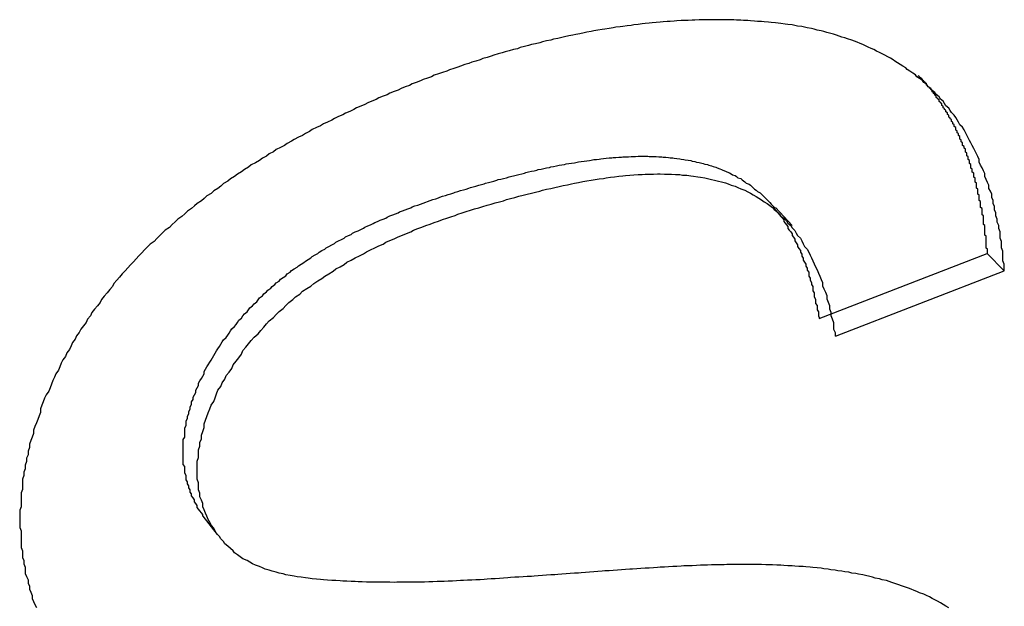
# Paper-space layout 'Layout1' of a CAD drawing. Extents: x -201 to 291, y 10 to 347.
# Tile 66 of 90: x 227.463 to 228.657, y 127.405 to 128.116. Entities that reach past the tile are written whole.
import ezdxf

# ---------------------------------------------------------------- set-up
doc = ezdxf.new("R2010")
doc.units = 0
doc.layers.add('DEFAULT', color=7, linetype='CONTINUOUS')
doc.layers.add('FTP-20T-40T', color=7, linetype='CONTINUOUS')

# ---------------------------------------------------------------- blocks, each defined once
blk = doc.blocks.new('SE6')
at = {"layer": 'FTP-20T-40T', "color": 7, "linetype": 'CONTINUOUS'}
for p, q in [((255.66299, 76.71674), (255.65096, 76.72983)), ((255.68252, 76.64979), (255.80377, 76.69668)), ((255.80377, 76.69668), (255.81608, 76.68411)), ((255.69437, 76.63708), (255.81608, 76.68411)), ((255.23812, 76.50729), (255.24835, 76.49402))]:
    blk.add_line(p, q, dxfattribs=at)
at = {"layer": 'FTP-20T-40T', "color": 7}
for points in [[(255.816, 76.6841, 0), (255.816, 76.6865, 0), (255.816, 76.6889, 0), (255.815, 76.6913, 0), (255.815, 76.6936, 0), (255.815, 76.696, 0), (255.815, 76.6984, 0), (255.814, 76.7007, 0), (255.814, 76.7031, 0), (255.814, 76.7054, 0), (255.813, 76.7077, 0), (255.813, 76.71, 0), (255.813, 76.7123, 0), (255.812, 76.7147, 0), (255.812, 76.7169, 0), (255.811, 76.7192, 0), (255.811, 76.7215, 0), (255.81, 76.7238, 0), (255.81, 76.726, 0), (255.809, 76.7282, 0), (255.809, 76.7305, 0), (255.808, 76.7327, 0), (255.808, 76.7349, 0), (255.807, 76.7371, 0), (255.807, 76.7393, 0), (255.806, 76.7415, 0), (255.805, 76.7436, 0), (255.805, 76.7458, 0), (255.804, 76.7479, 0), (255.803, 76.75, 0), (255.802, 76.7521, 0), (255.802, 76.7542, 0), (255.801, 76.7563, 0), (255.8, 76.7584, 0), (255.799, 76.7604, 0), (255.798, 76.7625, 0), (255.798, 76.7645, 0), (255.797, 76.7665, 0), (255.796, 76.7685, 0), (255.795, 76.7705, 0), (255.794, 76.7724, 0), (255.793, 76.7744, 0), (255.792, 76.7763, 0), (255.791, 76.7782, 0), (255.79, 76.7801, 0), (255.789, 76.782, 0), (255.788, 76.7839, 0), (255.787, 76.7857, 0), (255.786, 76.7876, 0), (255.784, 76.7894, 0), (255.783, 76.7912, 0), (255.782, 76.7929, 0), (255.781, 76.7947, 0), (255.78, 76.7964, 0), (255.778, 76.7982, 0), (255.777, 76.7998, 0), (255.776, 76.8015, 0), (255.774, 76.8032, 0), (255.773, 76.8048, 0), (255.772, 76.8064, 0), (255.77, 76.808, 0), (255.769, 76.8096, 0), (255.767, 76.8112, 0), (255.766, 76.8127, 0), (255.764, 76.8142, 0), (255.763, 76.8157, 0), (255.761, 76.8171, 0), (255.76, 76.8186, 0), (255.758, 76.82, 0), (255.757, 76.8214, 0), (255.755, 76.8228, 0), (255.753, 76.8241, 0), (255.752, 76.8254, 0), (255.75, 76.8267, 0), (255.748, 76.828, 0), (255.746, 76.8293, 0), (255.745, 76.8305, 0), (255.743, 76.8317, 0), (255.741, 76.8329, 0), (255.739, 76.8341, 0), (255.737, 76.8352, 0), (255.736, 76.8363, 0), (255.734, 76.8374, 0), (255.732, 76.8385, 0), (255.73, 76.8396, 0), (255.728, 76.8406, 0), (255.726, 76.8416, 0), (255.724, 76.8426, 0), (255.722, 76.8436, 0), (255.72, 76.8445, 0), (255.718, 76.8454, 0), (255.716, 76.8463, 0), (255.714, 76.8472, 0), (255.712, 76.8481, 0), (255.71, 76.8489, 0), (255.708, 76.8497, 0), (255.706, 76.8505, 0), (255.703, 76.8513, 0), (255.701, 76.852, 0), (255.699, 76.8527, 0), (255.697, 76.8534, 0), (255.695, 76.8541, 0), (255.693, 76.8548, 0), (255.69, 76.8554, 0), (255.688, 76.856, 0), (255.686, 76.8566, 0), (255.684, 76.8572, 0), (255.681, 76.8577, 0), (255.679, 76.8583, 0), (255.677, 76.8588, 0), (255.674, 76.8592, 0), (255.672, 76.8597, 0), (255.67, 76.8602, 0), (255.667, 76.8606, 0), (255.665, 76.861, 0), (255.663, 76.8614, 0), (255.66, 76.8617, 0), (255.658, 76.862, 0), (255.655, 76.8624, 0), (255.653, 76.8627, 0), (255.651, 76.8629, 0), (255.648, 76.8632, 0), (255.646, 76.8634, 0), (255.643, 76.8636, 0), (255.641, 76.8638, 0), (255.638, 76.864, 0), (255.636, 76.8642, 0), (255.633, 76.8644, 0), (255.631, 76.8645, 0), (255.628, 76.8647, 0), (255.626, 76.8648, 0), (255.623, 76.8649, 0), (255.621, 76.865, 0), (255.618, 76.865, 0), (255.616, 76.8651, 0), (255.613, 76.8651, 0), (255.611, 76.8652, 0), (255.608, 76.8652, 0), (255.606, 76.8652, 0), (255.603, 76.8652, 0), (255.601, 76.8651, 0), (255.598, 76.8651, 0), (255.596, 76.865, 0), (255.593, 76.8649, 0), (255.591, 76.8648, 0), (255.588, 76.8647, 0), (255.586, 76.8646, 0), (255.583, 76.8645, 0), (255.58, 76.8643, 0), (255.578, 76.8642, 0), (255.575, 76.864, 0), (255.573, 76.8638, 0), (255.57, 76.8636, 0), (255.568, 76.8634, 0), (255.565, 76.8632, 0), (255.562, 76.8629, 0), (255.56, 76.8627, 0), (255.557, 76.8624, 0), (255.555, 76.8621, 0), (255.552, 76.8618, 0), (255.549, 76.8615, 0), (255.547, 76.8611, 0), (255.544, 76.8608, 0), (255.541, 76.8604, 0), (255.539, 76.8601, 0), (255.536, 76.8597, 0), (255.534, 76.8593, 0), (255.531, 76.8589, 0), (255.528, 76.8584, 0), (255.526, 76.858, 0), (255.523, 76.8576, 0), (255.52, 76.8571, 0), (255.518, 76.8566, 0), (255.515, 76.8561, 0), (255.513, 76.8556, 0), (255.51, 76.8551, 0), (255.507, 76.8546, 0), (255.505, 76.854, 0), (255.502, 76.8535, 0), (255.499, 76.8529, 0), (255.497, 76.8523, 0), (255.494, 76.8517, 0), (255.491, 76.8511, 0), (255.489, 76.8505, 0), (255.486, 76.8499, 0), (255.483, 76.8492, 0), (255.481, 76.8485, 0), (255.478, 76.8479, 0), (255.475, 76.8472, 0), (255.473, 76.8465, 0), (255.47, 76.8458, 0), (255.467, 76.8451, 0), (255.465, 76.8443, 0), (255.462, 76.8436, 0), (255.459, 76.8428, 0), (255.456, 76.842, 0), (255.454, 76.8413, 0), (255.451, 76.8405, 0), (255.448, 76.8397, 0), (255.446, 76.8388, 0), (255.443, 76.838, 0), (255.44, 76.8372, 0), (255.438, 76.8363, 0), (255.435, 76.8354, 0), (255.432, 76.8346, 0), (255.43, 76.8337, 0), (255.427, 76.8328, 0), (255.424, 76.8318, 0), (255.422, 76.8309, 0), (255.419, 76.83, 0), (255.416, 76.829, 0), (255.414, 76.8281, 0), (255.411, 76.8271, 0), (255.408, 76.8261, 0), (255.405, 76.8251, 0), (255.403, 76.8241, 0), (255.4, 76.8231, 0), (255.397, 76.8221, 0), (255.395, 76.821, 0), (255.392, 76.82, 0), (255.389, 76.8189, 0), (255.387, 76.8178, 0), (255.384, 76.8167, 0), (255.381, 76.8156, 0), (255.379, 76.8145, 0), (255.376, 76.8134, 0), (255.373, 76.8123, 0), (255.371, 76.8111, 0), (255.368, 76.81, 0), (255.365, 76.8088, 0), (255.363, 76.8076, 0), (255.36, 76.8065, 0), (255.357, 76.8053, 0), (255.355, 76.8041, 0), (255.352, 76.8028, 0), (255.349, 76.8016, 0), (255.347, 76.8004, 0), (255.344, 76.7991, 0), (255.341, 76.7979, 0), (255.339, 76.7966, 0), (255.336, 76.7953, 0), (255.333, 76.794, 0), (255.331, 76.7927, 0), (255.328, 76.7914, 0), (255.325, 76.7901, 0), (255.323, 76.7887, 0), (255.32, 76.7874, 0), (255.317, 76.786, 0), (255.315, 76.7846, 0), (255.312, 76.7832, 0), (255.31, 76.7818, 0), (255.307, 76.7804, 0), (255.304, 76.7789, 0), (255.302, 76.7775, 0), (255.299, 76.776, 0), (255.297, 76.7745, 0), (255.294, 76.773, 0), (255.291, 76.7715, 0), (255.289, 76.77, 0), (255.286, 76.7684, 0), (255.284, 76.7669, 0), (255.281, 76.7653, 0), (255.279, 76.7637, 0), (255.276, 76.7621, 0), (255.273, 76.7605, 0), (255.271, 76.7589, 0), (255.268, 76.7572, 0), (255.266, 76.7556, 0), (255.263, 76.7539, 0), (255.261, 76.7522, 0), (255.258, 76.7505, 0), (255.256, 76.7488, 0), (255.253, 76.7471, 0), (255.251, 76.7453, 0), (255.249, 76.7436, 0), (255.246, 76.7418, 0), (255.244, 76.74, 0), (255.241, 76.7382, 0), (255.239, 76.7364, 0), (255.237, 76.7346, 0), (255.234, 76.7327, 0), (255.232, 76.7309, 0), (255.23, 76.729, 0), (255.227, 76.7271, 0), (255.225, 76.7252, 0), (255.223, 76.7233, 0), (255.22, 76.7214, 0), (255.218, 76.7194, 0), (255.216, 76.7175, 0), (255.214, 76.7155, 0), (255.211, 76.7135, 0), (255.209, 76.7115, 0), (255.207, 76.7095, 0), (255.205, 76.7074, 0), (255.203, 76.7054, 0), (255.2, 76.7033, 0), (255.198, 76.7013, 0), (255.196, 76.6992, 0), (255.194, 76.6971, 0), (255.192, 76.6949, 0), (255.19, 76.6928, 0), (255.188, 76.6907, 0), (255.186, 76.6885, 0), (255.184, 76.6863, 0), (255.182, 76.6841, 0), (255.18, 76.6819, 0), (255.178, 76.6796, 0), (255.176, 76.6774, 0), (255.174, 76.6751, 0), (255.173, 76.6729, 0), (255.171, 76.6706, 0), (255.169, 76.6683, 0), (255.167, 76.666, 0), (255.165, 76.6636, 0), (255.164, 76.6613, 0), (255.162, 76.659, 0), (255.16, 76.6566, 0), (255.158, 76.6542, 0), (255.157, 76.6518, 0), (255.155, 76.6494, 0), (255.154, 76.647, 0), (255.152, 76.6446, 0), (255.15, 76.6422, 0), (255.149, 76.6398, 0), (255.147, 76.6373, 0), (255.146, 76.6349, 0), (255.144, 76.6324, 0), (255.143, 76.63, 0), (255.142, 76.6275, 0), (255.14, 76.625, 0), (255.139, 76.6225, 0), (255.137, 76.62, 0), (255.136, 76.6175, 0), (255.135, 76.615, 0), (255.134, 76.6125, 0), (255.132, 76.61, 0), (255.131, 76.6075, 0), (255.13, 76.605, 0), (255.129, 76.6024, 0), (255.128, 76.5999, 0), (255.127, 76.5974, 0), (255.125, 76.5948, 0), (255.124, 76.5923, 0), (255.123, 76.5898, 0), (255.122, 76.5872, 0), (255.121, 76.5847, 0), (255.121, 76.5821, 0), (255.12, 76.5796, 0), (255.119, 76.577, 0), (255.118, 76.5745, 0), (255.117, 76.5719, 0), (255.116, 76.5694, 0), (255.116, 76.5669, 0), (255.115, 76.5643, 0), (255.114, 76.5618, 0), (255.113, 76.5592, 0), (255.113, 76.5567, 0), (255.112, 76.5542, 0), (255.112, 76.5516, 0), (255.111, 76.5491, 0), (255.111, 76.5466, 0), (255.11, 76.5441, 0), (255.11, 76.5415, 0), (255.109, 76.539, 0), (255.109, 76.5365, 0), (255.108, 76.534, 0), (255.108, 76.5315, 0), (255.108, 76.529, 0), (255.108, 76.5265, 0), (255.107, 76.524, 0), (255.107, 76.5215, 0), (255.107, 76.519, 0), (255.107, 76.5165, 0), (255.107, 76.514, 0), (255.106, 76.5115, 0), (255.106, 76.5091, 0), (255.106, 76.5066, 0), (255.106, 76.5041, 0), (255.106, 76.5017, 0), (255.106, 76.4992, 0), (255.107, 76.4968, 0), (255.107, 76.4944, 0), (255.107, 76.492, 0), (255.107, 76.4895, 0), (255.107, 76.4871, 0), (255.107, 76.4847, 0), (255.108, 76.4824, 0), (255.108, 76.48, 0), (255.108, 76.4776, 0), (255.109, 76.4753, 0), (255.109, 76.4729, 0), (255.11, 76.4706, 0), (255.11, 76.4683, 0), (255.11, 76.466, 0), (255.111, 76.4637, 0), (255.112, 76.4614, 0), (255.112, 76.4591, 0), (255.113, 76.4569, 0), (255.113, 76.4546, 0), (255.114, 76.4524, 0), (255.115, 76.4502, 0), (255.115, 76.448, 0), (255.116, 76.4458, 0), (255.117, 76.4437, 0), (255.118, 76.4415, 0)], [(255.804, 76.6967, 0), (255.804, 76.6975, 0), (255.804, 76.6982, 0), (255.804, 76.699, 0), (255.804, 76.6998, 0), (255.803, 76.7006, 0), (255.803, 76.7014, 0), (255.803, 76.7022, 0), (255.803, 76.7029, 0), (255.803, 76.7037, 0), (255.803, 76.7045, 0), (255.803, 76.7053, 0), (255.803, 76.706, 0), (255.803, 76.7068, 0), (255.803, 76.7076, 0), (255.803, 76.7084, 0), (255.803, 76.7091, 0), (255.802, 76.7099, 0), (255.802, 76.7107, 0), (255.802, 76.7115, 0), (255.802, 76.7122, 0), (255.802, 76.713, 0), (255.802, 76.7138, 0), (255.802, 76.7145, 0), (255.802, 76.7153, 0), (255.802, 76.7161, 0), (255.802, 76.7168, 0), (255.801, 76.7176, 0), (255.801, 76.7184, 0), (255.801, 76.7191, 0), (255.801, 76.7199, 0), (255.801, 76.7207, 0), (255.801, 76.7214, 0), (255.801, 76.7222, 0), (255.801, 76.7229, 0), (255.801, 76.7237, 0), (255.8, 76.7244, 0), (255.8, 76.7252, 0), (255.8, 76.726, 0), (255.8, 76.7267, 0), (255.8, 76.7275, 0), (255.8, 76.7282, 0), (255.8, 76.729, 0), (255.799, 76.7297, 0), (255.799, 76.7305, 0), (255.799, 76.7312, 0), (255.799, 76.732, 0), (255.799, 76.7327, 0), (255.799, 76.7334, 0), (255.799, 76.7342, 0), (255.798, 76.7349, 0), (255.798, 76.7357, 0), (255.798, 76.7364, 0), (255.798, 76.7371, 0), (255.798, 76.7379, 0), (255.798, 76.7386, 0), (255.797, 76.7394, 0), (255.797, 76.7401, 0), (255.797, 76.7408, 0), (255.797, 76.7416, 0), (255.797, 76.7423, 0), (255.797, 76.743, 0), (255.796, 76.7437, 0), (255.796, 76.7445, 0), (255.796, 76.7452, 0), (255.796, 76.7459, 0), (255.796, 76.7467, 0), (255.796, 76.7474, 0), (255.795, 76.7481, 0), (255.795, 76.7488, 0), (255.795, 76.7495, 0), (255.795, 76.7503, 0), (255.795, 76.751, 0), (255.794, 76.7517, 0), (255.794, 76.7524, 0), (255.794, 76.7531, 0), (255.794, 76.7538, 0), (255.794, 76.7545, 0), (255.793, 76.7552, 0), (255.793, 76.7559, 0), (255.793, 76.7567, 0), (255.793, 76.7574, 0), (255.792, 76.7581, 0), (255.792, 76.7588, 0), (255.792, 76.7595, 0), (255.792, 76.7602, 0), (255.792, 76.7609, 0), (255.791, 76.7616, 0), (255.791, 76.7623, 0), (255.791, 76.7629, 0), (255.791, 76.7636, 0), (255.79, 76.7643, 0), (255.79, 76.765, 0), (255.79, 76.7657, 0), (255.79, 76.7664, 0), (255.789, 76.7671, 0), (255.789, 76.7678, 0), (255.789, 76.7684, 0), (255.789, 76.7691, 0), (255.788, 76.7698, 0), (255.788, 76.7705, 0), (255.788, 76.7712, 0), (255.788, 76.7718, 0), (255.787, 76.7725, 0), (255.787, 76.7732, 0), (255.787, 76.7738, 0), (255.786, 76.7745, 0), (255.786, 76.7752, 0), (255.786, 76.7758, 0), (255.786, 76.7765, 0), (255.785, 76.7772, 0), (255.785, 76.7778, 0), (255.785, 76.7785, 0), (255.784, 76.7791, 0), (255.784, 76.7798, 0), (255.784, 76.7805, 0), (255.784, 76.7811, 0), (255.783, 76.7818, 0), (255.783, 76.7824, 0), (255.783, 76.7831, 0), (255.782, 76.7837, 0), (255.782, 76.7843, 0), (255.782, 76.785, 0), (255.781, 76.7856, 0), (255.781, 76.7863, 0), (255.781, 76.7869, 0), (255.781, 76.7875, 0), (255.78, 76.7882, 0), (255.78, 76.7888, 0), (255.78, 76.7894, 0), (255.779, 76.7901, 0), (255.779, 76.7907, 0), (255.779, 76.7913, 0), (255.778, 76.7919, 0), (255.778, 76.7926, 0), (255.778, 76.7932, 0), (255.777, 76.7938, 0), (255.777, 76.7944, 0), (255.776, 76.795, 0), (255.776, 76.7956, 0), (255.776, 76.7963, 0), (255.775, 76.7969, 0), (255.775, 76.7975, 0), (255.775, 76.7981, 0), (255.774, 76.7987, 0), (255.774, 76.7993, 0), (255.774, 76.7999, 0), (255.773, 76.8005, 0), (255.773, 76.8011, 0), (255.772, 76.8017, 0), (255.772, 76.8023, 0), (255.772, 76.8028, 0), (255.771, 76.8034, 0), (255.771, 76.804, 0), (255.771, 76.8046, 0), (255.77, 76.8052, 0), (255.77, 76.8058, 0), (255.769, 76.8063, 0), (255.769, 76.8069, 0), (255.769, 76.8075, 0), (255.768, 76.8081, 0), (255.768, 76.8086, 0), (255.767, 76.8092, 0), (255.767, 76.8098, 0), (255.767, 76.8103, 0), (255.766, 76.8109, 0), (255.766, 76.8114, 0), (255.765, 76.812, 0), (255.765, 76.8126, 0), (255.764, 76.8131, 0), (255.764, 76.8137, 0), (255.764, 76.8142, 0), (255.763, 76.8148, 0), (255.763, 76.8153, 0), (255.762, 76.8158, 0), (255.762, 76.8164, 0), (255.761, 76.8169, 0), (255.761, 76.8175, 0), (255.76, 76.818, 0), (255.76, 76.8185, 0), (255.76, 76.819, 0), (255.759, 76.8196, 0), (255.759, 76.8201, 0), (255.758, 76.8206, 0), (255.758, 76.8211, 0), (255.757, 76.8217, 0), (255.757, 76.8222, 0), (255.756, 76.8227, 0), (255.756, 76.8232, 0), (255.755, 76.8237, 0), (255.755, 76.8242, 0), (255.754, 76.8247, 0)], [(255.238, 76.5073, 0), (255.238, 76.5085, 0), (255.237, 76.5098, 0), (255.236, 76.5111, 0), (255.235, 76.5123, 0), (255.234, 76.5136, 0), (255.234, 76.515, 0), (255.233, 76.5163, 0), (255.232, 76.5177, 0), (255.232, 76.519, 0), (255.231, 76.5204, 0), (255.23, 76.5219, 0), (255.23, 76.5233, 0), (255.229, 76.5247, 0), (255.229, 76.5262, 0), (255.228, 76.5276, 0), (255.228, 76.5291, 0), (255.227, 76.5306, 0), (255.227, 76.5321, 0), (255.226, 76.5336, 0), (255.226, 76.5352, 0), (255.226, 76.5367, 0), (255.225, 76.5383, 0), (255.225, 76.5398, 0), (255.225, 76.5414, 0), (255.225, 76.543, 0), (255.224, 76.5446, 0), (255.224, 76.5462, 0), (255.224, 76.5478, 0), (255.224, 76.5495, 0), (255.224, 76.5511, 0), (255.224, 76.5527, 0), (255.224, 76.5544, 0), (255.224, 76.556, 0), (255.224, 76.5576, 0), (255.224, 76.5593, 0), (255.224, 76.561, 0), (255.224, 76.5626, 0), (255.225, 76.5643, 0), (255.225, 76.566, 0), (255.225, 76.5676, 0), (255.225, 76.5693, 0), (255.225, 76.571, 0), (255.226, 76.5727, 0), (255.226, 76.5744, 0), (255.226, 76.576, 0), (255.227, 76.5777, 0), (255.227, 76.5794, 0), (255.228, 76.5811, 0), (255.228, 76.5828, 0), (255.229, 76.5845, 0), (255.229, 76.5862, 0), (255.23, 76.5879, 0), (255.23, 76.5896, 0), (255.231, 76.5913, 0), (255.231, 76.593, 0), (255.232, 76.5947, 0), (255.233, 76.5964, 0), (255.233, 76.5981, 0), (255.234, 76.5997, 0), (255.235, 76.6014, 0), (255.235, 76.6031, 0), (255.236, 76.6048, 0), (255.237, 76.6065, 0), (255.238, 76.6082, 0), (255.239, 76.6098, 0), (255.239, 76.6115, 0), (255.24, 76.6132, 0), (255.241, 76.6149, 0), (255.242, 76.6165, 0), (255.243, 76.6182, 0), (255.244, 76.6198, 0), (255.245, 76.6215, 0), (255.246, 76.6231, 0), (255.247, 76.6248, 0), (255.248, 76.6264, 0), (255.249, 76.628, 0), (255.25, 76.6296, 0), (255.251, 76.6313, 0), (255.252, 76.6329, 0), (255.253, 76.6345, 0), (255.255, 76.6361, 0), (255.256, 76.6377, 0), (255.257, 76.6392, 0), (255.258, 76.6408, 0), (255.259, 76.6424, 0), (255.261, 76.6439, 0), (255.262, 76.6455, 0), (255.263, 76.647, 0), (255.264, 76.6485, 0), (255.266, 76.6501, 0), (255.267, 76.6516, 0), (255.268, 76.6531, 0), (255.27, 76.6546, 0), (255.271, 76.6561, 0), (255.272, 76.6575, 0), (255.274, 76.659, 0), (255.275, 76.6604, 0), (255.277, 76.6619, 0), (255.278, 76.6633, 0), (255.279, 76.6647, 0), (255.281, 76.6661, 0), (255.282, 76.6675, 0), (255.284, 76.6689, 0), (255.285, 76.6702, 0), (255.287, 76.6716, 0), (255.288, 76.6729, 0), (255.29, 76.6742, 0), (255.291, 76.6755, 0), (255.293, 76.6768, 0), (255.294, 76.6781, 0), (255.296, 76.6794, 0), (255.298, 76.6806, 0), (255.299, 76.6819, 0), (255.301, 76.6831, 0), (255.302, 76.6843, 0), (255.304, 76.6855, 0), (255.306, 76.6867, 0), (255.307, 76.6878, 0), (255.309, 76.689, 0), (255.311, 76.6901, 0), (255.312, 76.6912, 0), (255.314, 76.6923, 0), (255.316, 76.6934, 0), (255.317, 76.6945, 0), (255.319, 76.6956, 0), (255.321, 76.6967, 0), (255.322, 76.6977, 0), (255.324, 76.6988, 0), (255.326, 76.6998, 0), (255.327, 76.7008, 0), (255.329, 76.7018, 0), (255.331, 76.7028, 0), (255.333, 76.7038, 0), (255.334, 76.7048, 0), (255.336, 76.7057, 0), (255.338, 76.7067, 0), (255.34, 76.7076, 0), (255.341, 76.7086, 0), (255.343, 76.7095, 0), (255.345, 76.7104, 0), (255.346, 76.7113, 0), (255.348, 76.7122, 0), (255.35, 76.7131, 0), (255.352, 76.714, 0), (255.354, 76.7148, 0), (255.355, 76.7157, 0), (255.357, 76.7165, 0), (255.359, 76.7174, 0), (255.361, 76.7182, 0), (255.362, 76.719, 0), (255.364, 76.7198, 0), (255.366, 76.7206, 0), (255.368, 76.7214, 0), (255.37, 76.7222, 0), (255.371, 76.7229, 0), (255.373, 76.7237, 0), (255.375, 76.7245, 0), (255.377, 76.7252, 0), (255.379, 76.7259, 0), (255.38, 76.7267, 0), (255.382, 76.7274, 0), (255.384, 76.7281, 0), (255.386, 76.7288, 0), (255.388, 76.7295, 0), (255.389, 76.7302, 0), (255.391, 76.7309, 0), (255.393, 76.7316, 0), (255.395, 76.7322, 0), (255.397, 76.7329, 0), (255.399, 76.7336, 0), (255.4, 76.7342, 0), (255.402, 76.7348, 0), (255.404, 76.7355, 0), (255.406, 76.7361, 0), (255.408, 76.7367, 0), (255.409, 76.7373, 0), (255.411, 76.7379, 0), (255.413, 76.7385, 0), (255.415, 76.7391, 0), (255.417, 76.7397, 0), (255.419, 76.7403, 0), (255.42, 76.7409, 0), (255.422, 76.7414, 0), (255.424, 76.742, 0), (255.426, 76.7426, 0), (255.428, 76.7431, 0), (255.43, 76.7437, 0), (255.431, 76.7442, 0), (255.433, 76.7448, 0), (255.435, 76.7453, 0), (255.437, 76.7458, 0), (255.439, 76.7463, 0), (255.441, 76.7469, 0), (255.442, 76.7474, 0), (255.444, 76.7479, 0), (255.446, 76.7484, 0), (255.448, 76.7489, 0), (255.45, 76.7494, 0), (255.451, 76.7499, 0), (255.453, 76.7503, 0), (255.455, 76.7508, 0), (255.457, 76.7513, 0), (255.459, 76.7518, 0), (255.461, 76.7523, 0), (255.462, 76.7527, 0), (255.464, 76.7532, 0), (255.466, 76.7536, 0), (255.468, 76.7541, 0), (255.47, 76.7545, 0), (255.471, 76.755, 0), (255.473, 76.7554, 0), (255.475, 76.7559, 0), (255.477, 76.7563, 0), (255.479, 76.7567, 0), (255.48, 76.7571, 0), (255.482, 76.7575, 0), (255.484, 76.7579, 0), (255.486, 76.7583, 0), (255.488, 76.7587, 0), (255.489, 76.7591, 0), (255.491, 76.7594, 0), (255.493, 76.7598, 0), (255.495, 76.7602, 0), (255.497, 76.7605, 0), (255.499, 76.7608, 0), (255.5, 76.7612, 0), (255.502, 76.7615, 0), (255.504, 76.7618, 0), (255.506, 76.7621, 0), (255.508, 76.7624, 0), (255.509, 76.7627, 0), (255.511, 76.763, 0), (255.513, 76.7633, 0), (255.515, 76.7635, 0), (255.517, 76.7638, 0), (255.518, 76.764, 0), (255.52, 76.7643, 0), (255.522, 76.7645, 0), (255.524, 76.7647, 0), (255.525, 76.7649, 0), (255.527, 76.7651, 0), (255.529, 76.7653, 0), (255.531, 76.7655, 0), (255.533, 76.7656, 0), (255.534, 76.7658, 0), (255.536, 76.7659, 0), (255.538, 76.766, 0), (255.54, 76.7662, 0), (255.541, 76.7663, 0), (255.543, 76.7664, 0), (255.545, 76.7664, 0), (255.547, 76.7665, 0), (255.548, 76.7666, 0), (255.55, 76.7666, 0), (255.552, 76.7667, 0), (255.553, 76.7667, 0), (255.555, 76.7667, 0), (255.557, 76.7667, 0), (255.559, 76.7667, 0), (255.56, 76.7666, 0), (255.562, 76.7666, 0), (255.564, 76.7665, 0), (255.565, 76.7665, 0), (255.567, 76.7664, 0), (255.569, 76.7663, 0), (255.57, 76.7662, 0), (255.572, 76.766, 0), (255.574, 76.7659, 0), (255.575, 76.7657, 0), (255.577, 76.7656, 0), (255.578, 76.7654, 0), (255.58, 76.7652, 0), (255.582, 76.765, 0), (255.583, 76.7647, 0), (255.585, 76.7645, 0), (255.586, 76.7642, 0), (255.588, 76.7639, 0), (255.59, 76.7636, 0), (255.591, 76.7633, 0), (255.593, 76.763, 0), (255.594, 76.7626, 0), (255.596, 76.7623, 0), (255.597, 76.7619, 0), (255.599, 76.7615, 0), (255.6, 76.7611, 0), (255.602, 76.7607, 0), (255.603, 76.7602, 0), (255.605, 76.7598, 0), (255.606, 76.7593, 0), (255.608, 76.7588, 0), (255.609, 76.7583, 0), (255.611, 76.7577, 0), (255.612, 76.7572, 0), (255.613, 76.7566, 0), (255.615, 76.756, 0), (255.616, 76.7554, 0), (255.618, 76.7548, 0), (255.619, 76.7541, 0), (255.62, 76.7534, 0), (255.622, 76.7528, 0), (255.623, 76.7521, 0), (255.624, 76.7513, 0), (255.626, 76.7506, 0), (255.627, 76.7498, 0), (255.628, 76.7491, 0), (255.629, 76.7483, 0), (255.63, 76.7474, 0), (255.632, 76.7466, 0), (255.633, 76.7458, 0), (255.634, 76.7449, 0), (255.635, 76.744, 0), (255.636, 76.7431, 0), (255.637, 76.7422, 0), (255.638, 76.7413, 0), (255.64, 76.7403, 0), (255.641, 76.7394, 0), (255.642, 76.7384, 0), (255.643, 76.7374, 0), (255.644, 76.7364, 0), (255.645, 76.7354, 0), (255.646, 76.7344, 0), (255.647, 76.7333, 0), (255.648, 76.7322, 0), (255.649, 76.7312, 0), (255.65, 76.7301, 0), (255.65, 76.729, 0), (255.651, 76.7279, 0), (255.652, 76.7267, 0), (255.653, 76.7256, 0), (255.654, 76.7244, 0), (255.655, 76.7233, 0), (255.656, 76.7221, 0), (255.657, 76.7209, 0), (255.657, 76.7197, 0), (255.658, 76.7184, 0), (255.659, 76.7172, 0), (255.66, 76.716, 0), (255.66, 76.7147, 0), (255.661, 76.7135, 0), (255.662, 76.7122, 0), (255.663, 76.7109, 0), (255.663, 76.7096, 0), (255.664, 76.7083, 0), (255.665, 76.707, 0), (255.665, 76.7057, 0), (255.666, 76.7043, 0), (255.667, 76.703, 0), (255.667, 76.7016, 0), (255.668, 76.7002, 0), (255.669, 76.6989, 0), (255.669, 76.6975, 0), (255.67, 76.6961, 0), (255.67, 76.6947, 0), (255.671, 76.6933, 0), (255.671, 76.6919, 0), (255.672, 76.6905, 0), (255.673, 76.689, 0), (255.673, 76.6876, 0), (255.674, 76.6861, 0), (255.674, 76.6847, 0), (255.675, 76.6832, 0), (255.675, 76.6818, 0), (255.675, 76.6803, 0), (255.676, 76.6788, 0), (255.676, 76.6773, 0), (255.677, 76.6758, 0), (255.677, 76.6743, 0), (255.678, 76.6728, 0), (255.678, 76.6713, 0), (255.678, 76.6698, 0), (255.679, 76.6683, 0), (255.679, 76.6668, 0), (255.679, 76.6653, 0), (255.68, 76.6637, 0), (255.68, 76.6622, 0), (255.68, 76.6607, 0), (255.681, 76.6591, 0), (255.681, 76.6576, 0), (255.681, 76.656, 0), (255.682, 76.6545, 0), (255.682, 76.6529, 0), (255.682, 76.6514, 0), (255.683, 76.6498, 0)], [(255.776, 76.4413, 0), (255.774, 76.4425, 0), (255.772, 76.4437, 0), (255.77, 76.4448, 0), (255.768, 76.4459, 0), (255.766, 76.447, 0), (255.764, 76.448, 0), (255.762, 76.4491, 0), (255.76, 76.4501, 0), (255.758, 76.451, 0), (255.755, 76.452, 0), (255.753, 76.4529, 0), (255.751, 76.4538, 0), (255.749, 76.4547, 0), (255.747, 76.4555, 0), (255.744, 76.4563, 0), (255.742, 76.4571, 0), (255.74, 76.4579, 0), (255.737, 76.4587, 0), (255.735, 76.4594, 0), (255.733, 76.4601, 0), (255.731, 76.4608, 0), (255.728, 76.4614, 0), (255.726, 76.462, 0), (255.723, 76.4627, 0), (255.721, 76.4632, 0), (255.719, 76.4638, 0), (255.716, 76.4644, 0), (255.714, 76.4649, 0), (255.711, 76.4654, 0), (255.709, 76.4659, 0), (255.706, 76.4663, 0), (255.704, 76.4668, 0), (255.701, 76.4672, 0), (255.699, 76.4676, 0), (255.696, 76.468, 0), (255.694, 76.4684, 0), (255.691, 76.4687, 0), (255.689, 76.4691, 0), (255.686, 76.4694, 0), (255.684, 76.4697, 0), (255.681, 76.47, 0), (255.678, 76.4702, 0), (255.676, 76.4705, 0), (255.673, 76.4707, 0), (255.671, 76.4709, 0), (255.668, 76.4711, 0), (255.665, 76.4713, 0), (255.663, 76.4715, 0), (255.66, 76.4716, 0), (255.657, 76.4718, 0), (255.655, 76.4719, 0), (255.652, 76.472, 0), (255.649, 76.4721, 0), (255.647, 76.4722, 0), (255.644, 76.4723, 0), (255.641, 76.4724, 0), (255.638, 76.4724, 0), (255.636, 76.4724, 0), (255.633, 76.4725, 0), (255.63, 76.4725, 0), (255.627, 76.4725, 0), (255.625, 76.4725, 0), (255.622, 76.4725, 0), (255.619, 76.4724, 0), (255.616, 76.4724, 0), (255.614, 76.4723, 0), (255.611, 76.4723, 0), (255.608, 76.4722, 0), (255.605, 76.4721, 0), (255.602, 76.472, 0), (255.6, 76.472, 0), (255.597, 76.4719, 0), (255.594, 76.4717, 0), (255.591, 76.4716, 0), (255.588, 76.4715, 0), (255.585, 76.4714, 0), (255.583, 76.4712, 0), (255.58, 76.4711, 0), (255.577, 76.4709, 0), (255.574, 76.4708, 0), (255.571, 76.4706, 0), (255.568, 76.4705, 0), (255.566, 76.4703, 0), (255.563, 76.4701, 0), (255.56, 76.4699, 0), (255.557, 76.4698, 0), (255.554, 76.4696, 0), (255.551, 76.4694, 0), (255.548, 76.4692, 0), (255.546, 76.469, 0), (255.543, 76.4688, 0), (255.54, 76.4686, 0), (255.537, 76.4684, 0), (255.534, 76.4682, 0), (255.531, 76.468, 0), (255.528, 76.4678, 0), (255.526, 76.4676, 0), (255.523, 76.4674, 0), (255.52, 76.4672, 0), (255.517, 76.4669, 0), (255.514, 76.4667, 0), (255.511, 76.4665, 0), (255.509, 76.4663, 0), (255.506, 76.4661, 0), (255.503, 76.4659, 0), (255.5, 76.4657, 0), (255.497, 76.4655, 0), (255.494, 76.4653, 0), (255.492, 76.4651, 0), (255.489, 76.4649, 0), (255.486, 76.4647, 0), (255.483, 76.4645, 0), (255.48, 76.4643, 0), (255.477, 76.4641, 0), (255.475, 76.4639, 0), (255.472, 76.4637, 0), (255.469, 76.4635, 0), (255.466, 76.4633, 0), (255.463, 76.4632, 0), (255.46, 76.463, 0), (255.458, 76.4628, 0), (255.455, 76.4626, 0), (255.452, 76.4624, 0), (255.449, 76.4622, 0), (255.446, 76.4621, 0), (255.443, 76.4619, 0), (255.441, 76.4617, 0), (255.438, 76.4615, 0), (255.435, 76.4614, 0), (255.432, 76.4612, 0), (255.429, 76.4611, 0), (255.426, 76.4609, 0), (255.424, 76.4608, 0), (255.421, 76.4607, 0), (255.418, 76.4605, 0), (255.415, 76.4604, 0), (255.412, 76.4603, 0), (255.409, 76.4602, 0), (255.407, 76.4601, 0), (255.404, 76.46, 0), (255.401, 76.4599, 0), (255.398, 76.4598, 0), (255.395, 76.4598, 0), (255.393, 76.4597, 0), (255.39, 76.4597, 0), (255.387, 76.4596, 0), (255.384, 76.4596, 0), (255.381, 76.4596, 0), (255.378, 76.4596, 0), (255.376, 76.4595, 0), (255.373, 76.4596, 0), (255.37, 76.4596, 0), (255.367, 76.4596, 0), (255.364, 76.4596, 0), (255.362, 76.4597, 0), (255.359, 76.4598, 0), (255.356, 76.4598, 0), (255.353, 76.4599, 0), (255.35, 76.46, 0), (255.348, 76.4601, 0), (255.345, 76.4602, 0), (255.342, 76.4604, 0), (255.339, 76.4605, 0), (255.337, 76.4607, 0), (255.334, 76.4609, 0), (255.331, 76.461, 0), (255.328, 76.4612, 0), (255.325, 76.4615, 0), (255.323, 76.4617, 0), (255.32, 76.4619, 0), (255.317, 76.4622, 0), (255.314, 76.4625, 0), (255.312, 76.4629, 0), (255.309, 76.4632, 0), (255.306, 76.4636, 0), (255.304, 76.4641, 0), (255.301, 76.4645, 0), (255.298, 76.4651, 0), (255.296, 76.4656, 0), (255.293, 76.4662, 0), (255.291, 76.4669, 0), (255.288, 76.4676, 0), (255.286, 76.4683, 0), (255.283, 76.4692, 0), (255.281, 76.47, 0), (255.279, 76.471, 0), (255.276, 76.472, 0), (255.274, 76.473, 0), (255.272, 76.4741, 0), (255.27, 76.4753, 0), (255.267, 76.4766, 0), (255.265, 76.4779, 0), (255.263, 76.4793, 0), (255.261, 76.4808, 0), (255.26, 76.4823, 0), (255.258, 76.4839, 0), (255.256, 76.4856, 0), (255.254, 76.4873, 0), (255.253, 76.489, 0), (255.251, 76.4909, 0), (255.25, 76.4927, 0), (255.248, 76.4947, 0), (255.247, 76.4966, 0), (255.246, 76.4987, 0), (255.244, 76.5007, 0), (255.243, 76.5029, 0), (255.242, 76.505, 0), (255.241, 76.5072, 0), (255.24, 76.5095, 0), (255.239, 76.5118, 0), (255.238, 76.5141, 0), (255.238, 76.5165, 0), (255.237, 76.5189, 0), (255.236, 76.5213, 0), (255.236, 76.5238, 0), (255.235, 76.5262, 0), (255.235, 76.5288, 0), (255.235, 76.5313, 0), (255.234, 76.5339, 0), (255.234, 76.5365, 0), (255.234, 76.5391, 0), (255.234, 76.5417, 0), (255.234, 76.5443, 0), (255.234, 76.547, 0), (255.235, 76.5496, 0), (255.235, 76.5523, 0), (255.235, 76.555, 0), (255.236, 76.5577, 0), (255.236, 76.5603, 0), (255.237, 76.563, 0), (255.237, 76.5657, 0), (255.238, 76.5684, 0), (255.239, 76.5711, 0), (255.239, 76.5738, 0), (255.24, 76.5765, 0), (255.241, 76.5792, 0), (255.242, 76.5819, 0), (255.243, 76.5846, 0), (255.244, 76.5873, 0), (255.246, 76.59, 0), (255.247, 76.5927, 0), (255.248, 76.5954, 0), (255.249, 76.598, 0), (255.251, 76.6007, 0), (255.252, 76.6033, 0), (255.254, 76.606, 0), (255.255, 76.6086, 0), (255.257, 76.6112, 0), (255.259, 76.6138, 0), (255.26, 76.6164, 0), (255.262, 76.619, 0), (255.264, 76.6215, 0), (255.266, 76.624, 0), (255.267, 76.6266, 0), (255.269, 76.629, 0), (255.271, 76.6315, 0), (255.273, 76.634, 0), (255.275, 76.6364, 0), (255.278, 76.6388, 0), (255.28, 76.6412, 0), (255.282, 76.6435, 0), (255.284, 76.6459, 0), (255.286, 76.6482, 0), (255.289, 76.6504, 0), (255.291, 76.6527, 0), (255.293, 76.6549, 0), (255.296, 76.657, 0), (255.298, 76.6592, 0), (255.3, 76.6613, 0), (255.303, 76.6634, 0), (255.305, 76.6654, 0), (255.308, 76.6674, 0), (255.31, 76.6694, 0), (255.313, 76.6713, 0), (255.316, 76.6732, 0), (255.318, 76.675, 0), (255.321, 76.6769, 0), (255.324, 76.6786, 0), (255.326, 76.6804, 0), (255.329, 76.6821, 0), (255.332, 76.6838, 0), (255.334, 76.6855, 0), (255.337, 76.6871, 0), (255.34, 76.6888, 0), (255.342, 76.6903, 0), (255.345, 76.6919, 0), (255.348, 76.6934, 0), (255.351, 76.6949, 0), (255.354, 76.6964, 0), (255.356, 76.6979, 0), (255.359, 76.6993, 0), (255.362, 76.7007, 0), (255.365, 76.7021, 0), (255.368, 76.7034, 0), (255.37, 76.7047, 0), (255.373, 76.7061, 0), (255.376, 76.7073, 0), (255.379, 76.7086, 0), (255.382, 76.7098, 0), (255.385, 76.711, 0), (255.388, 76.7122, 0), (255.39, 76.7134, 0), (255.393, 76.7146, 0), (255.396, 76.7157, 0), (255.399, 76.7168, 0), (255.402, 76.7179, 0), (255.405, 76.719, 0), (255.408, 76.72, 0), (255.411, 76.7211, 0), (255.414, 76.7221, 0), (255.417, 76.7231, 0), (255.42, 76.7241, 0), (255.422, 76.725, 0), (255.425, 76.726, 0), (255.428, 76.7269, 0), (255.431, 76.7278, 0), (255.434, 76.7288, 0), (255.437, 76.7296, 0), (255.44, 76.7305, 0), (255.443, 76.7314, 0), (255.446, 76.7322, 0), (255.449, 76.7331, 0), (255.452, 76.7339, 0), (255.455, 76.7347, 0), (255.457, 76.7355, 0), (255.46, 76.7363, 0), (255.463, 76.7371, 0), (255.466, 76.7379, 0), (255.469, 76.7386, 0), (255.472, 76.7394, 0), (255.475, 76.7401, 0), (255.478, 76.7409, 0), (255.481, 76.7416, 0), (255.483, 76.7423, 0), (255.486, 76.743, 0), (255.489, 76.7436, 0), (255.492, 76.7443, 0), (255.495, 76.745, 0), (255.498, 76.7456, 0), (255.501, 76.7462, 0), (255.504, 76.7468, 0), (255.506, 76.7474, 0), (255.509, 76.7479, 0), (255.512, 76.7485, 0), (255.515, 76.749, 0), (255.518, 76.7495, 0), (255.521, 76.7499, 0), (255.524, 76.7504, 0), (255.527, 76.7508, 0), (255.529, 76.7512, 0), (255.532, 76.7516, 0), (255.535, 76.7519, 0), (255.538, 76.7523, 0), (255.541, 76.7526, 0), (255.543, 76.7528, 0), (255.546, 76.7531, 0), (255.549, 76.7533, 0), (255.552, 76.7535, 0), (255.555, 76.7537, 0), (255.557, 76.7538, 0), (255.56, 76.7539, 0), (255.563, 76.7539, 0), (255.566, 76.754, 0), (255.568, 76.754, 0), (255.571, 76.7539, 0), (255.574, 76.7539, 0), (255.576, 76.7538, 0), (255.579, 76.7536, 0), (255.582, 76.7535, 0), (255.584, 76.7532, 0), (255.587, 76.753, 0), (255.59, 76.7527, 0), (255.592, 76.7524, 0), (255.595, 76.752, 0), (255.597, 76.7516, 0), (255.6, 76.7511, 0), (255.602, 76.7506, 0), (255.605, 76.7501, 0), (255.607, 76.7495, 0), (255.61, 76.7489, 0), (255.612, 76.7482, 0), (255.615, 76.7475, 0), (255.617, 76.7468, 0), (255.619, 76.746, 0), (255.622, 76.7451, 0), (255.624, 76.7442, 0), (255.626, 76.7433, 0), (255.629, 76.7423, 0), (255.631, 76.7412, 0), (255.633, 76.7401, 0), (255.635, 76.739, 0), (255.637, 76.7378, 0), (255.639, 76.7366, 0), (255.641, 76.7353, 0), (255.643, 76.734, 0), (255.645, 76.7326, 0), (255.647, 76.7312, 0), (255.649, 76.7298, 0), (255.65, 76.7283, 0), (255.652, 76.7268, 0), (255.654, 76.7252, 0), (255.655, 76.7236, 0), (255.657, 76.722, 0), (255.659, 76.7203, 0), (255.66, 76.7186, 0), (255.662, 76.7168, 0), (255.663, 76.7151, 0), (255.665, 76.7132, 0), (255.666, 76.7114, 0), (255.667, 76.7095, 0), (255.669, 76.7076, 0), (255.67, 76.7057, 0), (255.671, 76.7037, 0), (255.672, 76.7017, 0), (255.674, 76.6997, 0), (255.675, 76.6976, 0), (255.676, 76.6955, 0), (255.677, 76.6934, 0), (255.678, 76.6913, 0), (255.679, 76.6891, 0), (255.68, 76.687, 0), (255.681, 76.6848, 0), (255.682, 76.6825, 0), (255.683, 76.6803, 0), (255.684, 76.678, 0), (255.685, 76.6757, 0), (255.685, 76.6734, 0), (255.686, 76.6711, 0), (255.687, 76.6688, 0), (255.688, 76.6664, 0), (255.688, 76.664, 0), (255.689, 76.6616, 0), (255.69, 76.6592, 0), (255.69, 76.6568, 0), (255.691, 76.6544, 0), (255.691, 76.6519, 0), (255.692, 76.6495, 0), (255.693, 76.647, 0), (255.693, 76.6445, 0), (255.693, 76.6421, 0), (255.694, 76.6396, 0), (255.694, 76.6371, 0)]]:
    blk.add_polyline3d(points, dxfattribs=at)

psp = doc.layouts.get("Layout1")

# ---------------------------------------------------------------- block references
at = {"layer": 'DEFAULT', "xscale": 1.681103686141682, "yscale": 1.681103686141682, "zscale": 1.681103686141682}
psp.add_blockref('SE6', (-201.3962, -1.1027), dxfattribs=at)

doc.saveas('drawing.dxf')
